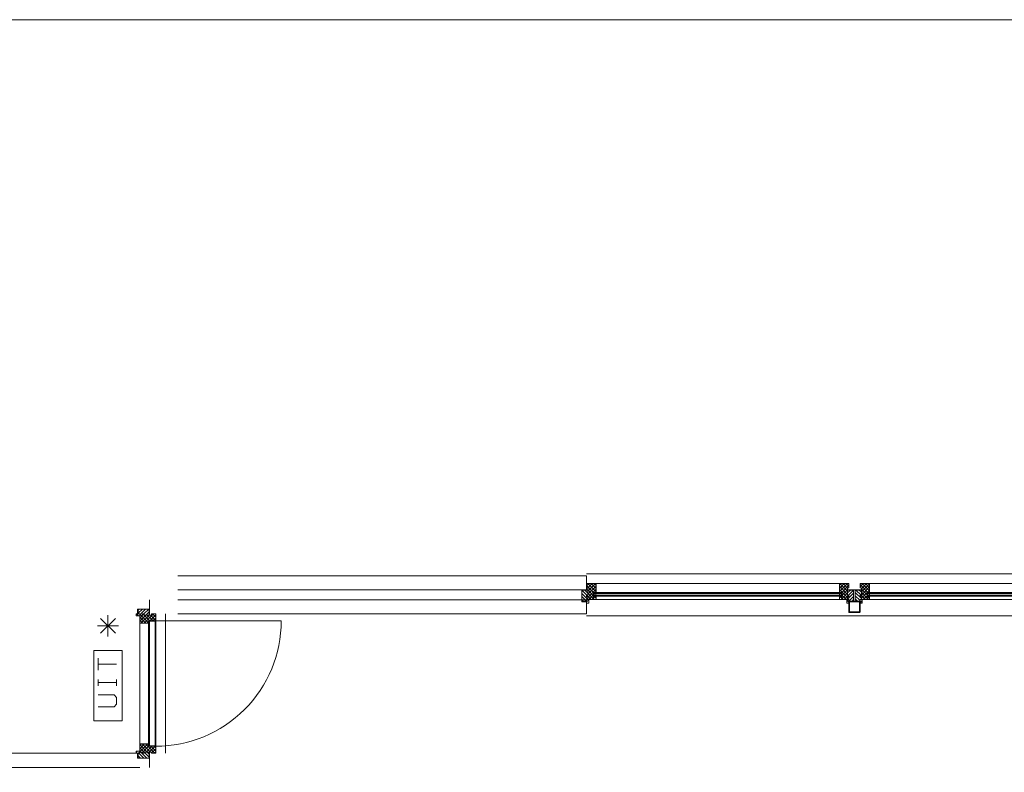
# Model space of a CAD drawing. Header units: millimetres. Extents: x -117530 to 51532, y -61772 to 24900.
# Tile 100 of 175: x -50126 to -43142, y 10385 to 15728. Entities that reach past the tile are written whole.
import ezdxf

# ---------------------------------------------------------------- set-up
doc = ezdxf.new("R2010")
doc.units = ezdxf.units.MM
doc.header["$LTSCALE"] = 254
doc.layers.get('0').update_dxf_attribs({"lineweight": 0})
for name, color, linetype, lineweight in [('HATCH_REACTORS', 7, 'Continuous', 0), ('LAYER21', 7, 'Continuous', 0), ('LAYER24', 7, 'Continuous', 0), ('LAYER28', 7, 'Continuous', 0), ('LAYER30', 7, 'Continuous', 0), ('LAYER31', 7, 'Continuous', 0), ('LAYER49', 7, 'Continuous', 0), ('LAYER63', 7, 'Continuous', 0)]:
    doc.layers.add(name, color=color, linetype=linetype, lineweight=lineweight)
pattern_1 = [(135, (11.314, 11.314), (11.31371, 11.31371), [])]
pattern_2 = [(45, (11.314, -11.314), (11.31371, -11.31371), [])]
pattern_3 = [(45, (17.678, -17.678), (17.67767, -17.67767), [])]
pattern_4 = [(135, (17.678, 17.678), (17.67767, 17.67767), [])]
pattern_5 = [(135, (0.05657, 0.05657), (0.05656854, 0.05656854), [])]

# ---------------------------------------------------------------- blocks, each defined once
blk = doc.blocks.new('X63G21')
at = {"layer": 'LAYER21', "color": 4, "linetype": 'Continuous', "lineweight": 0}
for p, q in [((621.96094, 46.96875), (728.03125, 153.03125)), ((728.03125, 46.96875), (621.96875, 153.03125)), ((675, 25), (675, 175)), ((600, 100), (750, 100))]:
    blk.add_line(p, q, dxfattribs=at)
at = {"layer": 'LAYER63', "color": 1, "linetype": 'Continuous', "lineweight": 0}
for p, q in [((250, 170), (295, 170)), ((272.5, 170), (272.5, 40)), ((360, 170), (445, 170)), ((402.5, 170), (402.5, 40)), ((250, 40), (295, 40))]:
    blk.add_line(p, q, dxfattribs=at)
at = {"layer": 'LAYER63', "color": 4, "linetype": 'Continuous', "lineweight": 0, "flags": 128}
blk.add_lwpolyline([(0, 0), (0, 200), (500, 200), (500, 0)], close=True, dxfattribs=at)
at = {"layer": 'LAYER63', "color": 1, "linetype": 'Continuous', "lineweight": 0, "flags": 128}
blk.add_lwpolyline([(100, 170), (100, 55), (120, 40), (165, 40), (185, 55), (185, 170)], dxfattribs=at)
blk = doc.blocks.new('H31A1-HO')
at = {"layer": 'HATCH_REACTORS', "linetype": 'Continuous', "lineweight": 0}
h = blk.add_hatch(dxfattribs=at)
h.set_pattern_fill('ARKEY_normaala_26', style=0, pattern_type=2)
h.set_pattern_definition(pattern_2)
h.paths.add_polyline_path([(0, 0), (0, 30), (9, 30), (9, 83), (0, 83), (0, 94), (9, 94), (9, 114), (67, 114), (67, 51), (50, 51), (50, 0)])
at = {"layer": 'LAYER31', "linetype": 'Continuous', "lineweight": 0}
h = blk.add_hatch(dxfattribs=at)
h.set_pattern_fill('ARKEY_normaala_23', style=0, pattern_type=2)
h.set_pattern_definition(pattern_1)
h.paths.add_polyline_path([(0, 0), (0, 30), (9, 30), (9, 83), (0, 83), (0, 94), (9, 94), (9, 114), (67, 114), (67, 51), (50, 51), (50, 0)])
at = {"layer": 'HATCH_REACTORS', "color": 1, "lineweight": 0, "flags": 128}
blk.add_lwpolyline([(0, 0), (0, 30), (9, 30), (9, 83), (0, 83), (0, 94), (9, 94), (9, 114), (67, 114), (67, 51), (50, 51), (50, 0)], close=True, dxfattribs=at)
at = {"layer": 'LAYER31', "color": 7, "linetype": 'Continuous', "lineweight": 0, "flags": 128}
blk.add_lwpolyline([(0, 0), (0, 30), (9, 30), (9, 83), (0, 83), (0, 94), (9, 94), (9, 114), (67, 114), (67, 51), (50, 51), (50, 0)], close=True, dxfattribs=at)
blk = doc.blocks.new('LXA---HO')
at = {"layer": 'LAYER31', "color": 1}
blk.add_blockref('H31A1-HO', (0, 0), dxfattribs=at)
blk = doc.blocks.new('RXA---HO')
at = {"layer": 'LAYER31', "color": 1, "xscale": -1, "rotation": 1.085264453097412e-05}
blk.add_blockref('H31A1-HO', (0, 0), dxfattribs=at)
blk = doc.blocks.new('X31J6')
at = {"layer": 'LAYER31', "linetype": 'Continuous', "lineweight": 0}
h = blk.add_hatch(dxfattribs=at)
h.set_pattern_fill('ARKEY_normaala_23', style=0, pattern_type=2)
h.set_pattern_definition(pattern_1)
h.paths.add_polyline_path([(0, 0), (15, 0), (15, 25), (0, 25)])
at = {"layer": 'LAYER31', "color": 7, "linetype": 'Continuous', "lineweight": 0, "flags": 128}
blk.add_lwpolyline([(0, 0), (15, 0), (15, 25), (0, 25), (0, 0)], close=True, dxfattribs=at)
blk = doc.blocks.new('H31J4')
at = {"layer": 'HATCH_REACTORS', "linetype": 'Continuous', "lineweight": 0}
h = blk.add_hatch(dxfattribs=at)
h.set_pattern_fill('ARKEY_normaala_7', style=0, pattern_type=2)
h.set_pattern_definition(pattern_3)
h.paths.add_polyline_path([(42, 0), (47, 0), (47, 34), (42, 34)])
h = blk.add_hatch(dxfattribs=at)
h.set_pattern_fill('ARKEY_normaala_8', style=0, pattern_type=2)
h.set_pattern_definition(pattern_4)
h.paths.add_polyline_path([(42, 0), (47, 0), (47, 34), (42, 34)])
at = {"layer": 'LAYER31', "linetype": 'Continuous', "lineweight": 0}
h = blk.add_hatch(dxfattribs=at)
h.set_pattern_fill('ARKEY_normaala_23', style=0, pattern_type=2)
h.set_pattern_definition(pattern_1)
h.paths.add_polyline_path([(42, 34), (42, 0), (31, 0), (31, -9), (11, -9), (11, 0), (0, 0), (0, -9), (-37, -9), (-37, 34)])
at = {"layer": 'HATCH_REACTORS', "color": 1, "lineweight": 0, "flags": 128}
blk.add_lwpolyline([(42, 0), (47, 0), (47, 34), (42, 34), (42, 0)], close=True, dxfattribs=at)
blk.add_lwpolyline([(42, 0), (47, 0), (47, 34), (42, 34), (42, 0)], close=True, dxfattribs=at)
at = {"layer": 'LAYER31', "color": 1, "linetype": 'Continuous', "lineweight": 0}
blk.add_line((-38, -9), (-38, 100), dxfattribs=at)
at = {"layer": 'LAYER31', "color": 7, "linetype": 'Continuous', "lineweight": 0, "flags": 128}
blk.add_lwpolyline([(42, 34), (42, 0), (31, 0), (31, -9), (11, -9), (11, 0), (0, 0), (0, -9), (-37, -9), (-37, 34), (42, 34)], close=True, dxfattribs=at)
at = {"layer": 'LAYER31', "color": 4, "linetype": 'Continuous', "lineweight": 0, "flags": 128}
blk.add_lwpolyline([(42, 0), (47, 0), (47, 34), (42, 34), (42, 0)], dxfattribs=at)
blk = doc.blocks.new('EGA-31HO')
at = {"layer": 'LAYER31', "color": 1, "rotation": 90}
blk.add_blockref('H31J4', (0, 153), dxfattribs=at)
at = {"layer": 'LAYER31', "color": 1}
blk.add_blockref('X31J6', (0, 184), dxfattribs=at)
blk = doc.blocks.new('P-A05Y')
at = {"layer": 'LAYER21', "color": 4, "linetype": 'Continuous', "lineweight": 0}
blk.add_line((0, -150), (990, -150), dxfattribs=at)
at = {"layer": 'LAYER31', "color": 4, "linetype": 'Continuous', "lineweight": 0}
for p, q in [((67, 34), (923, 34)), ((67, 34), (923, 34)), ((50, -29), (940, -29)), ((67, -35), (67, -29)), ((923, -35), (923, -29)), ((50, -80), (940, -80))]:
    blk.add_line(p, q, dxfattribs=at)
at = {"layer": 'LAYER31', "color": 4, "linetype": 'Continuous', "lineweight": 0, "flags": 128}
for points in [[(50, -35), (67, -35), (50, -29), (67, -29), (50, -35), (50, -29)], [(940, -35), (923, -35), (940, -29), (923, -29), (940, -35), (940, -29)]]:
    blk.add_lwpolyline(points, dxfattribs=at)
at = {"layer": 'LAYER31', "color": 4, "linetype": 'Continuous', "lineweight": 0}
blk.add_lwpolyline([(940, -80, -0.414214), (50, -970), (50, -80)], format="xyb", dxfattribs=at)
at = {"layer": 'LAYER49', "color": 4, "linetype": 'Continuous', "lineweight": 0}
for p, q in [((52, -35), (938, -35)), ((52, -75), (52, -35)), ((938, -75), (938, -35)), ((52, -75), (938, -75))]:
    blk.add_line(p, q, dxfattribs=at)
at = {"layer": 'LAYER31', "color": 1}
for name, p in [('EGA-31HO', (0, -150)), ('LXA---HO', (0, -80)), ('RXA---HO', (990, -80))]:
    blk.add_blockref(name, p, dxfattribs=at)
at = {"layer": 'LAYER31', "color": 1, "xscale": -1}
blk.add_blockref('EGA-31HO', (990, -150), dxfattribs=at)
blk = doc.blocks.new('KK080')
at = {"layer": 'HATCH_REACTORS', "linetype": 'Continuous', "lineweight": 0}
h = blk.add_hatch(dxfattribs=at)
h.set_pattern_fill('ARKEY_normaala_30', style=0, pattern_type=2)
h.set_pattern_definition(pattern_5)
edge = h.paths.add_edge_path()
edge.add_arc((-36, 36), 4.05, 89.99827, 179.99828, ccw=False)
edge.add_line((-36, 40), (-36, 35))
edge.add_arc((-36, 36), 0.95, 270.00736, 360.00736)
edge.add_line((-35, 35.9), (-40, 35.9))
for points in [[(-40, -36), (-40, 35.9), (-35, 35.9), (-35, -36)], [(-36, 40), (0, 40), (0, 35), (-36, 35)], [(0, 40), (35.9, 40), (35.9, 35), (0, 35)], [(40, 35.9), (40, -36), (35, -36), (35, 35.9)], [(35.9, -40), (-36, -40), (-36, -35), (35.9, -35)]]:
    blk.add_hatch(color=7, dxfattribs=at).paths.add_polyline_path(points)
h = blk.add_hatch(dxfattribs=at)
h.set_pattern_fill('ARKEY_normaala_30', style=0, pattern_type=2)
h.set_pattern_definition(pattern_5)
edge = h.paths.add_edge_path()
edge.add_arc((36, 36), 4.05, 0.00172, 90.00173, ccw=False)
edge.add_line((40, 35.9), (35, 35.9))
edge.add_arc((35, 35), 0.929, 91.29884, 225.64941)
edge.add_arc((35, 35), 0.929, 225.64941, 359.99998)
edge.add_line((35.9, 35), (35.9, 40))
h = blk.add_hatch(dxfattribs=at)
h.set_pattern_fill('ARKEY_normaala_30', style=0, pattern_type=2)
h.set_pattern_definition(pattern_5)
edge = h.paths.add_edge_path()
edge.add_arc((-36, -36), 4.05, 180.00172, 270.00173, ccw=False)
edge.add_line((-40, -36), (-35, -36))
edge.add_arc((-35, -35), 0.972, 268.70116, 404.35059)
edge.add_arc((-35, -35), 0.972, 44.35059, 180.00002)
edge.add_line((-36, -35), (-36, -40))
h = blk.add_hatch(dxfattribs=at)
h.set_pattern_fill('ARKEY_normaala_30', style=0, pattern_type=2)
h.set_pattern_definition(pattern_5)
edge = h.paths.add_edge_path()
edge.add_arc((36, -36), 4.05, 269.99827, 359.99828, ccw=False)
edge.add_line((35.9, -40), (35.9, -35))
edge.add_arc((36, -36), 0.95, 90.00736, 180.00736)
edge.add_line((35, -36), (40, -36))
at = {"layer": 'HATCH_REACTORS', "color": 1, "lineweight": 0}
for points in [[(-40, 35.9, -0.414214), (-36, 40), (-36, 35, 0.414214), (-35, 35.9)], [(35.9, 40, -0.414214), (40, 35.9), (35, 35.9, 0.664088), (34.4, 34.3, 0.664088), (35.9, 35)], [(-36, -40, -0.414214), (-40, -36), (-35, -36, 0.672285), (-34.3, -34.3, 0.672285), (-36, -35)], [(40, -36, -0.414214), (35.9, -40), (35.9, -35, 0.414214), (35, -36)]]:
    blk.add_lwpolyline(points, format="xyb", close=True, dxfattribs=at)
at = {"layer": 'HATCH_REACTORS', "color": 1, "lineweight": 0, "flags": 128}
for points in [[(-40, -36), (-40, 35.9), (-35, 35.9), (-35, -36)], [(-36, 40), (0, 40), (0, 35), (-36, 35)], [(0, 40), (35.9, 40), (35.9, 35), (0, 35)], [(40, 35.9), (40, -36), (35, -36), (35, 35.9)], [(35.9, -40), (-36, -40), (-36, -35), (35.9, -35)]]:
    blk.add_lwpolyline(points, close=True, dxfattribs=at)
at = {"layer": 'LAYER28', "color": 4, "linetype": 'Continuous', "lineweight": 0}
for points in [[(0, 40), (35.9, 40, -0.414214), (40, 35.9), (40, -36, -0.414214), (35.9, -40), (-36, -40, -0.414214), (-40, -36), (-40, 35.9, -0.414214), (-36, 40), (0, 40)], [(0, 35), (35.9, 35, -0.664088), (34.4, 34.3, -0.664088), (35, 35.9), (35, -36, -0.414214), (35.9, -35), (-36, -35, -0.672285), (-34.3, -34.3, -0.672285), (-35, -36), (-35, 35.9, -0.414214), (-36, 35), (0, 35)]]:
    blk.add_lwpolyline(points, format="xyb", dxfattribs=at)
blk = doc.blocks.new('H31A2-HO')
at = {"layer": 'HATCH_REACTORS', "linetype": 'Continuous', "lineweight": 0}
h = blk.add_hatch(dxfattribs=at)
h.set_pattern_fill('ARKEY_normaala_26', style=0, pattern_type=2)
h.set_pattern_definition(pattern_2)
h.paths.add_polyline_path([(0, 0), (0, 30), (9, 30), (9, 83), (0, 83), (0, 94), (9, 94), (9, 114), (50, 114), (50, 63), (67, 63), (67, 0)])
at = {"layer": 'LAYER31', "linetype": 'Continuous', "lineweight": 0}
h = blk.add_hatch(dxfattribs=at)
h.set_pattern_fill('ARKEY_normaala_23', style=0, pattern_type=2)
h.set_pattern_definition(pattern_1)
h.paths.add_polyline_path([(0, 0), (0, 30), (9, 30), (9, 83), (0, 83), (0, 94), (9, 94), (9, 114), (50, 114), (50, 63), (67, 63), (67, 0)])
at = {"layer": 'HATCH_REACTORS', "color": 1, "lineweight": 0, "flags": 128}
blk.add_lwpolyline([(0, 0), (0, 30), (9, 30), (9, 83), (0, 83), (0, 94), (9, 94), (9, 114), (50, 114), (50, 63), (67, 63), (67, 0)], close=True, dxfattribs=at)
at = {"layer": 'LAYER31', "color": 7, "linetype": 'Continuous', "lineweight": 0, "flags": 128}
blk.add_lwpolyline([(0, 0), (0, 30), (9, 30), (9, 83), (0, 83), (0, 94), (9, 94), (9, 114), (50, 114), (50, 63), (67, 63), (67, 0)], close=True, dxfattribs=at)
blk = doc.blocks.new('LYA---HO')
at = {"layer": 'LAYER31', "color": 1}
blk.add_blockref('H31A2-HO', (0, 0), dxfattribs=at)
blk = doc.blocks.new('RYA---HO')
at = {"layer": 'LAYER31', "color": 17, "xscale": -1, "rotation": 5.600800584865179e-05}
blk.add_blockref('H31A2-HO', (0, 0), dxfattribs=at)
blk = doc.blocks.new('P-A14')
at = {"layer": 'HATCH_REACTORS', "linetype": 'Continuous', "lineweight": 0}
h = blk.add_hatch(dxfattribs=at)
h.set_pattern_fill('ARKEY_normaala_26', style=0, pattern_type=2)
h.set_pattern_definition(pattern_2)
h.paths.add_polyline_path([(50, 32), (50, 13), (67, 13), (67, 32)])
h = blk.add_hatch(dxfattribs=at)
h.set_pattern_fill('ARKEY_normaala_7', style=0, pattern_type=2)
h.set_pattern_definition(pattern_3)
h.paths.add_polyline_path([(67, 13), (68, 9), (54, 9), (54, 13)])
h = blk.add_hatch(dxfattribs=at)
h.set_pattern_fill('ARKEY_normaala_8', style=0, pattern_type=2)
h.set_pattern_definition(pattern_4)
h.paths.add_polyline_path([(67, 13), (68, 9), (54, 9), (54, 13)])
h = blk.add_hatch(dxfattribs=at)
h.set_pattern_fill('ARKEY_normaala_7', style=0, pattern_type=2)
h.set_pattern_definition(pattern_3)
h.paths.add_polyline_path([(1793.1, 13), (1792.1, 9), (1806, 9), (1806, 13)])
h = blk.add_hatch(dxfattribs=at)
h.set_pattern_fill('ARKEY_normaala_8', style=0, pattern_type=2)
h.set_pattern_definition(pattern_4)
h.paths.add_polyline_path([(1793.1, 13), (1792.1, 9), (1806, 9), (1806, 13)])
h = blk.add_hatch(dxfattribs=at)
h.set_pattern_fill('ARKEY_normaala_26', style=0, pattern_type=2)
h.set_pattern_definition(pattern_2)
h.paths.add_polyline_path([(1810, 32), (1810, 13), (1793.1, 13), (1793, 32)])
h = blk.add_hatch(dxfattribs=at)
h.set_pattern_fill('ARKEY_normaala_7', style=0, pattern_type=2)
h.set_pattern_definition(pattern_3)
h.paths.add_polyline_path([(54, -13), (68, -13), (67, -17), (54, -17)])
h = blk.add_hatch(dxfattribs=at)
h.set_pattern_fill('ARKEY_normaala_8', style=0, pattern_type=2)
h.set_pattern_definition(pattern_4)
h.paths.add_polyline_path([(54, -13), (68, -13), (67, -17), (54, -17)])
h = blk.add_hatch(dxfattribs=at)
h.set_pattern_fill('ARKEY_normaala_7', style=0, pattern_type=2)
h.set_pattern_definition(pattern_3)
h.paths.add_polyline_path([(1806, -13), (1792.1, -13), (1793.1, -17), (1806, -17)])
h = blk.add_hatch(dxfattribs=at)
h.set_pattern_fill('ARKEY_normaala_8', style=0, pattern_type=2)
h.set_pattern_definition(pattern_4)
h.paths.add_polyline_path([(1806, -13), (1792.1, -13), (1793.1, -17), (1806, -17)])
at = {"layer": 'LAYER31', "linetype": 'Continuous', "lineweight": 0}
h = blk.add_hatch(dxfattribs=at)
h.set_pattern_fill('ARKEY_normaala_23', style=0, pattern_type=2)
h.set_pattern_definition(pattern_1)
h.paths.add_polyline_path([(50, 32), (50, 13), (67, 13), (67, 32)])
h = blk.add_hatch(dxfattribs=at)
h.set_pattern_fill('ARKEY_normaala_23', style=0, pattern_type=2)
h.set_pattern_definition(pattern_1)
h.paths.add_polyline_path([(1810, 32), (1810, 13), (1793.1, 13), (1793, 32)])
at = {"layer": 'HATCH_REACTORS', "color": 1, "lineweight": 0, "flags": 128}
for points in [[(50, 32), (50, 13), (67, 13), (67, 32)], [(67, 13), (68, 9), (54, 9), (54, 13), (67, 13)], [(67, 13), (68, 9), (54, 9), (54, 13), (67, 13)], [(54, 9), (1806, 9), (1806, 5), (54, 5)], [(1793.1, 13), (1792.1, 9), (1806, 9), (1806, 13), (1793.1, 13)], [(1793.1, 13), (1792.1, 9), (1806, 9), (1806, 13), (1793.1, 13)], [(1810, 32), (1810, 13), (1793.1, 13), (1793, 32)], [(54, -13), (1806, -13), (1806, -7), (54, -7)], [(54, -13), (68, -13), (67, -17), (54, -17), (54, -13)], [(54, -13), (68, -13), (67, -17), (54, -17), (54, -13)], [(1806, -13), (1792.1, -13), (1793.1, -17), (1806, -17), (1806, -13)], [(1806, -13), (1792.1, -13), (1793.1, -17), (1806, -17), (1806, -13)]]:
    blk.add_lwpolyline(points, close=True, dxfattribs=at)
at = {"layer": 'LAYER21', "color": 4, "linetype": 'Continuous', "lineweight": 0}
for p, q in [((0, 150), (1860, 150)), ((0, -150), (1860, -150))]:
    blk.add_line(p, q, dxfattribs=at)
at = {"layer": 'LAYER31', "color": 4, "linetype": 'Continuous', "lineweight": 0}
for p, q in [((50, 34), (1810, 34)), ((54, 9), (1806, 9)), ((54, 5), (54, 9)), ((54, 5), (1806, 5)), ((1806, 5), (1806, 9)), ((54, -7), (1806, -7)), ((54, -13), (54, -7)), ((54, -13), (1806, -13)), ((67, -17), (1806, -17)), ((1806, -13), (1806, -7)), ((67, -80), (1793, -80))]:
    blk.add_line(p, q, dxfattribs=at)
at = {"layer": 'LAYER31', "color": 7, "linetype": 'Continuous', "lineweight": 0, "flags": 128}
for points in [[(50, 32), (50, 13), (67, 13), (67, 32)], [(1810, 32), (1810, 13), (1793.1, 13), (1793, 32)]]:
    blk.add_lwpolyline(points, close=True, dxfattribs=at)
at = {"layer": 'LAYER31', "color": 4, "linetype": 'Continuous', "lineweight": 0, "flags": 128}
for points in [[(67, 13), (68, 9), (54, 9), (54, 13), (67, 13)], [(54, -7), (54, 5), (66, 5), (66, -7), (54, -7)], [(1793.1, 13), (1792.1, 9), (1806, 9), (1806, 13), (1793.1, 13)], [(1806, -7), (1806, 5), (1794.1, 5), (1794.1, -7), (1806, -7)], [(54, -13), (68, -13), (67, -17), (54, -17), (54, -13)], [(1806, -13), (1792.1, -13), (1793.1, -17), (1806, -17), (1806, -13)]]:
    blk.add_lwpolyline(points, dxfattribs=at)
at = {"layer": 'LAYER31', "color": 1}
for name, p in [('EGA-31HO', (0, -150)), ('LYA---HO', (0, -80)), ('RYA---HO', (1860, -80))]:
    blk.add_blockref(name, p, dxfattribs=at)
at = {"layer": 'LAYER31', "color": 1, "xscale": -1}
blk.add_blockref('EGA-31HO', (1860, -150), dxfattribs=at)
blk = doc.blocks.new('H31A7-HO')
at = {"layer": 'HATCH_REACTORS', "linetype": 'Continuous', "lineweight": 0}
h = blk.add_hatch(dxfattribs=at)
h.set_pattern_fill('ARKEY_normaala_26', style=0, pattern_type=2)
h.set_pattern_definition(pattern_2)
h.paths.add_polyline_path([(0, 0), (0, 63), (17, 63), (17, 114), (50, 114), (50, 63), (67, 63), (67, 0)])
at = {"layer": 'LAYER31', "linetype": 'Continuous', "lineweight": 0}
h = blk.add_hatch(dxfattribs=at)
h.set_pattern_fill('ARKEY_normaala_23', style=0, pattern_type=2)
h.set_pattern_definition(pattern_1)
h.paths.add_polyline_path([(0, 0), (0, 63), (17, 63), (17, 114), (50, 114), (50, 63), (67, 63), (67, 0)])
at = {"layer": 'HATCH_REACTORS', "color": 1, "lineweight": 0, "flags": 128}
blk.add_lwpolyline([(0, 0), (0, 63), (17, 63), (17, 114), (50, 114), (50, 63), (67, 63), (67, 0)], close=True, dxfattribs=at)
at = {"layer": 'LAYER31', "color": 7, "linetype": 'Continuous', "lineweight": 0, "flags": 128}
blk.add_lwpolyline([(0, 0), (0, 63), (17, 63), (17, 114), (50, 114), (50, 63), (67, 63), (67, 0)], close=True, dxfattribs=at)
blk = doc.blocks.new('TYAY--HO')
at = {"layer": 'LAYER31', "color": 1}
blk.add_blockref('H31A7-HO', (-33.5, 0), dxfattribs=at)
blk = doc.blocks.new('P-A15')
at = {"layer": 'HATCH_REACTORS', "linetype": 'Continuous', "lineweight": 0}
h = blk.add_hatch(dxfattribs=at)
h.set_pattern_fill('ARKEY_normaala_26', style=0, pattern_type=2)
h.set_pattern_definition(pattern_2)
h.paths.add_polyline_path([(50, 32), (50, 13), (67, 13), (67, 32)])
h = blk.add_hatch(dxfattribs=at)
h.set_pattern_fill('ARKEY_normaala_7', style=0, pattern_type=2)
h.set_pattern_definition(pattern_3)
h.paths.add_polyline_path([(67, 13), (68, 9), (54, 9), (54, 13)])
h = blk.add_hatch(dxfattribs=at)
h.set_pattern_fill('ARKEY_normaala_8', style=0, pattern_type=2)
h.set_pattern_definition(pattern_4)
h.paths.add_polyline_path([(67, 13), (68, 9), (54, 9), (54, 13)])
h = blk.add_hatch(dxfattribs=at)
h.set_pattern_fill('ARKEY_normaala_7', style=0, pattern_type=2)
h.set_pattern_definition(pattern_3)
h.paths.add_polyline_path([(1519.3, 13), (1518.3, 9), (1532.2, 9), (1532.2, 13)])
h = blk.add_hatch(dxfattribs=at)
h.set_pattern_fill('ARKEY_normaala_8', style=0, pattern_type=2)
h.set_pattern_definition(pattern_4)
h.paths.add_polyline_path([(1519.3, 13), (1518.3, 9), (1532.2, 9), (1532.2, 13)])
h = blk.add_hatch(dxfattribs=at)
h.set_pattern_fill('ARKEY_normaala_26', style=0, pattern_type=2)
h.set_pattern_definition(pattern_2)
h.paths.add_polyline_path([(1536.2, 32), (1536.2, 13), (1519.3, 13), (1519.2, 32)])
h = blk.add_hatch(dxfattribs=at)
h.set_pattern_fill('ARKEY_normaala_26', style=0, pattern_type=2)
h.set_pattern_definition(pattern_2)
h.paths.add_polyline_path([(1569.2, 32), (1569.2, 13), (1586.2, 13), (1586.2, 32)])
h = blk.add_hatch(dxfattribs=at)
h.set_pattern_fill('ARKEY_normaala_7', style=0, pattern_type=2)
h.set_pattern_definition(pattern_3)
h.paths.add_polyline_path([(1586.2, 13), (1587.2, 9), (1573.2, 9), (1573.2, 13)])
h = blk.add_hatch(dxfattribs=at)
h.set_pattern_fill('ARKEY_normaala_8', style=0, pattern_type=2)
h.set_pattern_definition(pattern_4)
h.paths.add_polyline_path([(1586.2, 13), (1587.2, 9), (1573.2, 9), (1573.2, 13)])
h = blk.add_hatch(dxfattribs=at)
h.set_pattern_fill('ARKEY_normaala_7', style=0, pattern_type=2)
h.set_pattern_definition(pattern_3)
h.paths.add_polyline_path([(3034, 13), (3033, 9), (3046.8, 9), (3046.8, 13)])
h = blk.add_hatch(dxfattribs=at)
h.set_pattern_fill('ARKEY_normaala_8', style=0, pattern_type=2)
h.set_pattern_definition(pattern_4)
h.paths.add_polyline_path([(3034, 13), (3033, 9), (3046.8, 9), (3046.8, 13)])
h = blk.add_hatch(dxfattribs=at)
h.set_pattern_fill('ARKEY_normaala_26', style=0, pattern_type=2)
h.set_pattern_definition(pattern_2)
h.paths.add_polyline_path([(3050.8, 32), (3050.8, 13), (3034, 13), (3033.8, 32)])
h = blk.add_hatch(dxfattribs=at)
h.set_pattern_fill('ARKEY_normaala_26', style=0, pattern_type=2)
h.set_pattern_definition(pattern_2)
h.paths.add_polyline_path([(3083.8, 32), (3083.8, 13), (3100.8, 13), (3100.8, 32)])
h = blk.add_hatch(dxfattribs=at)
h.set_pattern_fill('ARKEY_normaala_7', style=0, pattern_type=2)
h.set_pattern_definition(pattern_3)
h.paths.add_polyline_path([(3100.8, 13), (3101.8, 9), (3087.8, 9), (3087.8, 13)])
h = blk.add_hatch(dxfattribs=at)
h.set_pattern_fill('ARKEY_normaala_8', style=0, pattern_type=2)
h.set_pattern_definition(pattern_4)
h.paths.add_polyline_path([(3100.8, 13), (3101.8, 9), (3087.8, 9), (3087.8, 13)])
h = blk.add_hatch(dxfattribs=at)
h.set_pattern_fill('ARKEY_normaala_7', style=0, pattern_type=2)
h.set_pattern_definition(pattern_3)
h.paths.add_polyline_path([(4553.1, 13), (4552.1, 9), (4566, 9), (4566, 13)])
h = blk.add_hatch(dxfattribs=at)
h.set_pattern_fill('ARKEY_normaala_8', style=0, pattern_type=2)
h.set_pattern_definition(pattern_4)
h.paths.add_polyline_path([(4553.1, 13), (4552.1, 9), (4566, 9), (4566, 13)])
h = blk.add_hatch(dxfattribs=at)
h.set_pattern_fill('ARKEY_normaala_26', style=0, pattern_type=2)
h.set_pattern_definition(pattern_2)
h.paths.add_polyline_path([(4570, 32), (4570, 13), (4553.1, 13), (4553, 32)])
h = blk.add_hatch(dxfattribs=at)
h.set_pattern_fill('ARKEY_normaala_7', style=0, pattern_type=2)
h.set_pattern_definition(pattern_3)
h.paths.add_polyline_path([(54, -13), (68, -13), (67, -17), (54, -17)])
h = blk.add_hatch(dxfattribs=at)
h.set_pattern_fill('ARKEY_normaala_8', style=0, pattern_type=2)
h.set_pattern_definition(pattern_4)
h.paths.add_polyline_path([(54, -13), (68, -13), (67, -17), (54, -17)])
h = blk.add_hatch(dxfattribs=at)
h.set_pattern_fill('ARKEY_normaala_7', style=0, pattern_type=2)
h.set_pattern_definition(pattern_3)
h.paths.add_polyline_path([(1532.2, -13), (1518.3, -13), (1519.3, -17), (1532.2, -17)])
h = blk.add_hatch(dxfattribs=at)
h.set_pattern_fill('ARKEY_normaala_8', style=0, pattern_type=2)
h.set_pattern_definition(pattern_4)
h.paths.add_polyline_path([(1532.2, -13), (1518.3, -13), (1519.3, -17), (1532.2, -17)])
h = blk.add_hatch(dxfattribs=at)
h.set_pattern_fill('ARKEY_normaala_7', style=0, pattern_type=2)
h.set_pattern_definition(pattern_3)
h.paths.add_polyline_path([(1573.2, -13), (1587.2, -13), (1586.2, -17), (1573.2, -17)])
h = blk.add_hatch(dxfattribs=at)
h.set_pattern_fill('ARKEY_normaala_8', style=0, pattern_type=2)
h.set_pattern_definition(pattern_4)
h.paths.add_polyline_path([(1573.2, -13), (1587.2, -13), (1586.2, -17), (1573.2, -17)])
h = blk.add_hatch(dxfattribs=at)
h.set_pattern_fill('ARKEY_normaala_7', style=0, pattern_type=2)
h.set_pattern_definition(pattern_3)
h.paths.add_polyline_path([(3046.8, -13), (3033, -13), (3034, -17), (3046.8, -17)])
h = blk.add_hatch(dxfattribs=at)
h.set_pattern_fill('ARKEY_normaala_8', style=0, pattern_type=2)
h.set_pattern_definition(pattern_4)
h.paths.add_polyline_path([(3046.8, -13), (3033, -13), (3034, -17), (3046.8, -17)])
h = blk.add_hatch(dxfattribs=at)
h.set_pattern_fill('ARKEY_normaala_7', style=0, pattern_type=2)
h.set_pattern_definition(pattern_3)
h.paths.add_polyline_path([(3087.8, -13), (3101.8, -13), (3100.8, -17), (3087.8, -17)])
h = blk.add_hatch(dxfattribs=at)
h.set_pattern_fill('ARKEY_normaala_8', style=0, pattern_type=2)
h.set_pattern_definition(pattern_4)
h.paths.add_polyline_path([(3087.8, -13), (3101.8, -13), (3100.8, -17), (3087.8, -17)])
h = blk.add_hatch(dxfattribs=at)
h.set_pattern_fill('ARKEY_normaala_7', style=0, pattern_type=2)
h.set_pattern_definition(pattern_3)
h.paths.add_polyline_path([(4566, -13), (4552.1, -13), (4553.1, -17), (4566, -17)])
h = blk.add_hatch(dxfattribs=at)
h.set_pattern_fill('ARKEY_normaala_8', style=0, pattern_type=2)
h.set_pattern_definition(pattern_4)
h.paths.add_polyline_path([(4566, -13), (4552.1, -13), (4553.1, -17), (4566, -17)])
at = {"layer": 'LAYER31', "linetype": 'Continuous', "lineweight": 0}
h = blk.add_hatch(dxfattribs=at)
h.set_pattern_fill('ARKEY_normaala_23', style=0, pattern_type=2)
h.set_pattern_definition(pattern_1)
h.paths.add_polyline_path([(50, 32), (50, 13), (67, 13), (67, 32)])
h = blk.add_hatch(dxfattribs=at)
h.set_pattern_fill('ARKEY_normaala_23', style=0, pattern_type=2)
h.set_pattern_definition(pattern_1)
h.paths.add_polyline_path([(1536.2, 32), (1536.2, 13), (1519.3, 13), (1519.2, 32)])
h = blk.add_hatch(dxfattribs=at)
h.set_pattern_fill('ARKEY_normaala_23', style=0, pattern_type=2)
h.set_pattern_definition(pattern_1)
h.paths.add_polyline_path([(1569.2, 32), (1569.2, 13), (1586.2, 13), (1586.2, 32)])
h = blk.add_hatch(dxfattribs=at)
h.set_pattern_fill('ARKEY_normaala_23', style=0, pattern_type=2)
h.set_pattern_definition(pattern_1)
h.paths.add_polyline_path([(3050.8, 32), (3050.8, 13), (3034, 13), (3033.8, 32)])
h = blk.add_hatch(dxfattribs=at)
h.set_pattern_fill('ARKEY_normaala_23', style=0, pattern_type=2)
h.set_pattern_definition(pattern_1)
h.paths.add_polyline_path([(3083.8, 32), (3083.8, 13), (3100.8, 13), (3100.8, 32)])
h = blk.add_hatch(dxfattribs=at)
h.set_pattern_fill('ARKEY_normaala_23', style=0, pattern_type=2)
h.set_pattern_definition(pattern_1)
h.paths.add_polyline_path([(4570, 32), (4570, 13), (4553.1, 13), (4553, 32)])
at = {"layer": 'HATCH_REACTORS', "color": 1, "lineweight": 0, "flags": 128}
for points in [[(50, 32), (50, 13), (67, 13), (67, 32)], [(67, 13), (68, 9), (54, 9), (54, 13), (67, 13)], [(67, 13), (68, 9), (54, 9), (54, 13), (67, 13)], [(54, 9), (1532.2, 9), (1532.2, 5), (54, 5)], [(1519.3, 13), (1518.3, 9), (1532.2, 9), (1532.2, 13), (1519.3, 13)], [(1519.3, 13), (1518.3, 9), (1532.2, 9), (1532.2, 13), (1519.3, 13)], [(1536.2, 32), (1536.2, 13), (1519.3, 13), (1519.2, 32)], [(1569.2, 32), (1569.2, 13), (1586.2, 13), (1586.2, 32)], [(1586.2, 13), (1587.2, 9), (1573.2, 9), (1573.2, 13), (1586.2, 13)], [(1586.2, 13), (1587.2, 9), (1573.2, 9), (1573.2, 13), (1586.2, 13)], [(1573.2, 9), (3046.8, 9), (3046.8, 5), (1573.2, 5)], [(3034, 13), (3033, 9), (3046.8, 9), (3046.8, 13), (3034, 13)], [(3034, 13), (3033, 9), (3046.8, 9), (3046.8, 13), (3034, 13)], [(3050.8, 32), (3050.8, 13), (3034, 13), (3033.8, 32)], [(3083.8, 32), (3083.8, 13), (3100.8, 13), (3100.8, 32)], [(3100.8, 13), (3101.8, 9), (3087.8, 9), (3087.8, 13), (3100.8, 13)], [(3100.8, 13), (3101.8, 9), (3087.8, 9), (3087.8, 13), (3100.8, 13)], [(3087.8, 9), (4566, 9), (4566, 5), (3087.8, 5)], [(4553.1, 13), (4552.1, 9), (4566, 9), (4566, 13), (4553.1, 13)], [(4553.1, 13), (4552.1, 9), (4566, 9), (4566, 13), (4553.1, 13)], [(4570, 32), (4570, 13), (4553.1, 13), (4553, 32)], [(54, -13), (1532.2, -13), (1532.2, -7), (54, -7)], [(54, -13), (68, -13), (67, -17), (54, -17), (54, -13)], [(54, -13), (68, -13), (67, -17), (54, -17), (54, -13)], [(1532.2, -13), (1518.3, -13), (1519.3, -17), (1532.2, -17), (1532.2, -13)], [(1532.2, -13), (1518.3, -13), (1519.3, -17), (1532.2, -17), (1532.2, -13)], [(1573.2, -13), (3046.8, -13), (3046.8, -7), (1573.2, -7)], [(1573.2, -13), (1587.2, -13), (1586.2, -17), (1573.2, -17), (1573.2, -13)], [(1573.2, -13), (1587.2, -13), (1586.2, -17), (1573.2, -17), (1573.2, -13)], [(3046.8, -13), (3033, -13), (3034, -17), (3046.8, -17), (3046.8, -13)], [(3046.8, -13), (3033, -13), (3034, -17), (3046.8, -17), (3046.8, -13)], [(3087.8, -13), (4566, -13), (4566, -7), (3087.8, -7)], [(3087.8, -13), (3101.8, -13), (3100.8, -17), (3087.8, -17), (3087.8, -13)], [(3087.8, -13), (3101.8, -13), (3100.8, -17), (3087.8, -17), (3087.8, -13)], [(4566, -13), (4552.1, -13), (4553.1, -17), (4566, -17), (4566, -13)], [(4566, -13), (4552.1, -13), (4553.1, -17), (4566, -17), (4566, -13)]]:
    blk.add_lwpolyline(points, close=True, dxfattribs=at)
at = {"layer": 'LAYER21', "color": 4, "linetype": 'Continuous', "lineweight": 0}
for p, q in [((0, 150), (4620, 150)), ((0, -150), (4620, -150))]:
    blk.add_line(p, q, dxfattribs=at)
at = {"layer": 'LAYER31', "color": 4, "linetype": 'Continuous', "lineweight": 0}
for p, q in [((50, 34), (1536.2, 34)), ((54, 9), (1532.2, 9)), ((54, 5), (54, 9)), ((54, 5), (1532.2, 5)), ((1532.2, 5), (1532.2, 9)), ((1569.2, 34), (3050.8, 34)), ((1573.2, 9), (3046.8, 9)), ((1573.2, 5), (1573.2, 9)), ((1573.2, 5), (3046.8, 5)), ((3046.8, 5), (3046.8, 9)), ((3083.8, 34), (4570, 34)), ((3087.8, 9), (4566, 9)), ((3087.8, 5), (3087.8, 9)), ((3087.8, 5), (4566, 5)), ((4566, 5), (4566, 9)), ((54, -7), (1532.2, -7)), ((54, -13), (54, -7)), ((54, -13), (1532.2, -13)), ((67, -17), (1532.2, -17)), ((1532.2, -13), (1532.2, -7)), ((1573.2, -7), (3046.8, -7)), ((1573.2, -13), (1573.2, -7)), ((1573.2, -13), (3046.8, -13)), ((1586.2, -17), (3046.8, -17)), ((3046.8, -13), (3046.8, -7)), ((3087.8, -7), (4566, -7)), ((3087.8, -13), (3087.8, -7)), ((3087.8, -13), (4566, -13)), ((3100.8, -17), (4566, -17)), ((4566, -13), (4566, -7)), ((67, -80), (1519.2, -80)), ((1586.2, -80), (3033.8, -80)), ((3100.8, -80), (4553, -80))]:
    blk.add_line(p, q, dxfattribs=at)
at = {"layer": 'LAYER31', "color": 7, "linetype": 'Continuous', "lineweight": 0, "flags": 128}
for points in [[(50, 32), (50, 13), (67, 13), (67, 32)], [(1536.2, 32), (1536.2, 13), (1519.3, 13), (1519.2, 32)], [(1569.2, 32), (1569.2, 13), (1586.2, 13), (1586.2, 32)], [(3050.8, 32), (3050.8, 13), (3034, 13), (3033.8, 32)], [(3083.8, 32), (3083.8, 13), (3100.8, 13), (3100.8, 32)], [(4570, 32), (4570, 13), (4553.1, 13), (4553, 32)]]:
    blk.add_lwpolyline(points, close=True, dxfattribs=at)
at = {"layer": 'LAYER31', "color": 4, "linetype": 'Continuous', "lineweight": 0, "flags": 128}
for points in [[(67, 13), (68, 9), (54, 9), (54, 13), (67, 13)], [(54, -7), (54, 5), (66, 5), (66, -7), (54, -7)], [(1519.3, 13), (1518.3, 9), (1532.2, 9), (1532.2, 13), (1519.3, 13)], [(1532.2, -7), (1532.2, 5), (1520.2, 5), (1520.2, -7), (1532.2, -7)], [(1586.2, 13), (1587.2, 9), (1573.2, 9), (1573.2, 13), (1586.2, 13)], [(1573.2, -7), (1573.2, 5), (1585.2, 5), (1585.2, -7), (1573.2, -7)], [(3034, 13), (3033, 9), (3046.8, 9), (3046.8, 13), (3034, 13)], [(3046.8, -7), (3046.8, 5), (3034.9, 5), (3034.9, -7), (3046.8, -7)], [(3100.8, 13), (3101.8, 9), (3087.8, 9), (3087.8, 13), (3100.8, 13)], [(3087.8, -7), (3087.8, 5), (3099.8, 5), (3099.8, -7), (3087.8, -7)], [(4553.1, 13), (4552.1, 9), (4566, 9), (4566, 13), (4553.1, 13)], [(4566, -7), (4566, 5), (4554.1, 5), (4554.1, -7), (4566, -7)], [(54, -13), (68, -13), (67, -17), (54, -17), (54, -13)], [(1532.2, -13), (1518.3, -13), (1519.3, -17), (1532.2, -17), (1532.2, -13)], [(1573.2, -13), (1587.2, -13), (1586.2, -17), (1573.2, -17), (1573.2, -13)], [(3046.8, -13), (3033, -13), (3034, -17), (3046.8, -17), (3046.8, -13)], [(3087.8, -13), (3101.8, -13), (3100.8, -17), (3087.8, -17), (3087.8, -13)], [(4566, -13), (4552.1, -13), (4553.1, -17), (4566, -17), (4566, -13)]]:
    blk.add_lwpolyline(points, dxfattribs=at)
at = {"layer": 'LAYER31', "color": 1}
for name, p in [('EGA-31HO', (0, -150)), ('LYA---HO', (0, -80)), ('TYAY--HO', (1552.7, -80)), ('TYAY--HO', (3067.3, -80)), ('RYA---HO', (4620, -80))]:
    blk.add_blockref(name, p, dxfattribs=at)
at = {"layer": 'LAYER31', "color": 1, "xscale": -1}
blk.add_blockref('EGA-31HO', (4620, -150), dxfattribs=at)

msp = doc.modelspace()

# ---------------------------------------------------------------- linework, layer by layer
at = {"color": 3, "linetype": 'Continuous', "lineweight": 0, "flags": 128}
msp.add_lwpolyline([(-64468.2, 15727.9), (51531.8, 15727.9), (51531.8, -61772.1), (-64468.2, -61772.1)], close=True, dxfattribs=at)
at = {"layer": 'LAYER21', "color": 2, "linetype": 'Continuous', "lineweight": 0}
for p, q in [((-49005, 11780, -28800), (-46105, 11780, -28800)), ((-44165, 11795, -28800), (-44245, 11795, -28800)), ((-49005, 11680, -28800), (-46105, 11680, -28800)), ((-49005, 11610, -28800), (-46105, 11610, -28800)), ((-49005, 11510, -28800), (-46105, 11510, -28800)), ((-44245, 11495, -28800), (-44165, 11495, -28800)), ((-54135, 10520, -28800), (-49275, 10520, -28800)), ((-54135, 10420, -28800), (-49275, 10420, -28800))]:
    msp.add_line(p, q, dxfattribs=at)
at = {"layer": 'LAYER24', "color": 2, "linetype": 'Continuous', "lineweight": 0}
for p, q in [((-46105, 11680, -28800), (-46105, 11780, -28800)), ((-46105, 11510, -28800), (-46105, 11610, -28800))]:
    msp.add_line(p, q, dxfattribs=at)

# ---------------------------------------------------------------- block references
at = {"layer": 'LAYER28', "color": 2}
msp.add_blockref('KK080', (-44205, 11560, -28800), dxfattribs=at)
at = {"layer": 'LAYER30', "color": 2, "rotation": 180}
for name, p in [('P-A14', (-44245, 11645, -28800)), ('P-A15', (-39545, 11645, -28800))]:
    msp.add_blockref(name, p, dxfattribs=at)
at = {"layer": 'LAYER30', "color": 2, "xscale": -1, "rotation": 90}
msp.add_blockref('P-A05Y', (-49241, 11510, -28800), dxfattribs=at)
at = {"layer": 'LAYER63', "color": 2, "rotation": 90}
msp.add_blockref('X63G21', (-49400, 10750, -28800), dxfattribs=at)

doc.saveas('drawing.dxf')
